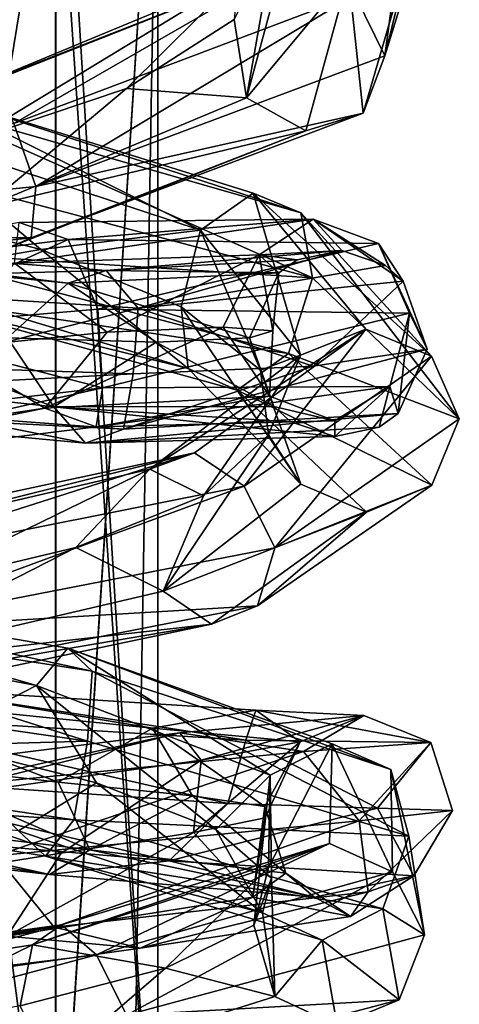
# Model space of a CAD drawing. Header units: millimetres. Extents: x -25 to 71, y -3 to 471.
# Tile 160 of 199: x 4.52 to 13.99, y 354.39 to 375.58. Entities that reach past the tile are written whole.
import ezdxf

# ---------------------------------------------------------------- set-up
doc = ezdxf.new("R2010")
doc.units = ezdxf.units.MM
doc.header["$LTSCALE"] = 65.185185
for name, color, linetype in [('1623', 7, 'CONTINUOUS'), ('1624', 7, 'CONTINUOUS'), ('1637', 7, 'CONTINUOUS'), ('1638', 7, 'CONTINUOUS'), ('1639', 7, 'CONTINUOUS'), ('1640', 7, 'CONTINUOUS'), ('905', 7, 'CONTINUOUS')]:
    doc.layers.add(name, color=color, linetype=linetype)

msp = doc.modelspace()

# ---------------------------------------------------------------- linework, layer by layer
at = {"layer": '1623', "linetype": 'CONTINUOUS'}
for points in [[(13.081, 379.999, 1.965), (11.738, 376.122, 10.714), (12.384, 374.801, 10.367), (13.081, 379.999, 1.965)], [(13.585, 378.681, 1.153), (13.081, 379.999, 1.965), (12.384, 374.801, 10.367), (13.585, 378.681, 1.153)], [(9.226, 376.487, 9.482), (3.388, 374.063, 13.805), (10.449, 376.83, 10.327), (9.226, 376.487, 9.482)], [(10.449, 376.83, 10.327), (3.388, 374.063, 13.805), (3.823, 374.215, 15.248), (10.449, 376.83, 10.327)], [(10.449, 376.83, 10.327), (3.823, 374.215, 15.248), (4.401, 373.346, 16.338), (10.449, 376.83, 10.327)], [(11.738, 376.122, 10.714), (10.449, 376.83, 10.327), (4.401, 373.346, 16.338), (11.738, 376.122, 10.714)], [(9.226, 376.487, 9.482), (3.425, 372.96, 12.832), (3.388, 374.063, 13.805), (9.226, 376.487, 9.482)], [(6.826, 374.102, 10.981), (3.425, 372.96, 12.832), (9.226, 376.487, 9.482), (6.826, 374.102, 10.981)], [(9.141, 375.583, 8.019), (6.826, 374.102, 10.981), (9.226, 376.487, 9.482), (9.141, 375.583, 8.019)], [(11.738, 376.122, 10.714), (4.401, 373.346, 16.338), (4.869, 371.991, 16.434), (11.738, 376.122, 10.714)], [(12.384, 374.801, 10.367), (11.738, 376.122, 10.714), (4.869, 371.991, 16.434), (12.384, 374.801, 10.367)], [(1.967, 373.175, -7.515), (8.414, 371.051, -3.909), (2.248, 374.125, -8.723), (1.967, 373.175, -7.515)], [(2.248, 374.125, -8.723), (8.414, 371.051, -3.909), (9.549, 371.851, -4.602), (2.248, 374.125, -8.723)], [(2.248, 374.125, -8.723), (9.549, 371.851, -4.602), (10.579, 371.422, -5.677), (2.248, 374.125, -8.723)], [(2.374, 373.781, -10.24), (2.248, 374.125, -8.723), (10.579, 371.422, -5.677), (2.374, 373.781, -10.24)], [(2.148, 372.328, -11.199), (2.374, 373.781, -10.24), (10.825, 370.023, -6.602), (2.148, 372.328, -11.199)], [(2.374, 373.781, -10.24), (10.579, 371.422, -5.677), (10.825, 370.023, -6.602), (2.374, 373.781, -10.24)], [(4.869, 371.991, 16.434), (4.401, 373.346, 16.338), (-5.128, 370.982, 16.067), (4.869, 371.991, 16.434)], [(1.225, 371.594, -7.359), (4.98, 370.634, -6.272), (1.967, 373.175, -7.515), (1.225, 371.594, -7.359)], [(1.967, 373.175, -7.515), (4.98, 370.634, -6.272), (8.414, 371.051, -3.909), (1.967, 373.175, -7.515)], [(8.414, 371.051, -3.909), (10.568, 368.363, 2.948), (9.549, 371.851, -4.602), (8.414, 371.051, -3.909)], [(9.549, 371.851, -4.602), (10.568, 368.363, 2.948), (11.978, 368.921, 3.192), (9.549, 371.851, -4.602)], [(9.549, 371.851, -4.602), (11.978, 368.921, 3.192), (13.387, 368.341, 3.046), (9.549, 371.851, -4.602)], [(10.579, 371.422, -5.677), (9.549, 371.851, -4.602), (13.387, 368.341, 3.046), (10.579, 371.422, -5.677)], [(10.579, 371.422, -5.677), (13.387, 368.341, 3.046), (13.988, 366.992, 2.469), (10.579, 371.422, -5.677)], [(10.825, 370.023, -6.602), (10.579, 371.422, -5.677), (13.988, 366.992, 2.469), (10.825, 370.023, -6.602)], [(4.98, 370.634, -6.272), (8.001, 369.402, -3.797), (8.414, 371.051, -3.909), (4.98, 370.634, -6.272)], [(8.001, 369.402, -3.797), (9.707, 368.041, -0.412), (8.414, 371.051, -3.909), (8.001, 369.402, -3.797)], [(8.414, 371.051, -3.909), (9.707, 368.041, -0.412), (10.568, 368.363, 2.948), (8.414, 371.051, -3.909)], [(10.568, 368.363, 2.948), (7.325, 365.908, 9.443), (11.978, 368.921, 3.192), (10.568, 368.363, 2.948)], [(11.978, 368.921, 3.192), (7.325, 365.908, 9.443), (8.289, 366.258, 10.566), (11.978, 368.921, 3.192)], [(11.978, 368.921, 3.192), (8.289, 366.258, 10.566), (9.357, 365.543, 11.365), (11.978, 368.921, 3.192)], [(13.387, 368.341, 3.046), (11.978, 368.921, 3.192), (9.357, 365.543, 11.365), (13.387, 368.341, 3.046)], [(10.568, 368.363, 2.948), (8.479, 365.338, 6.942), (7.325, 365.908, 9.443), (10.568, 368.363, 2.948)], [(9.879, 366.644, 3.382), (8.479, 365.338, 6.942), (10.568, 368.363, 2.948), (9.879, 366.644, 3.382)], [(13.387, 368.341, 3.046), (9.357, 365.543, 11.365), (10.017, 364.218, 11.291), (13.387, 368.341, 3.046)], [(9.707, 368.041, -0.412), (9.879, 366.644, 3.382), (10.568, 368.363, 2.948), (9.707, 368.041, -0.412)], [(13.988, 366.992, 2.469), (13.387, 368.341, 3.046), (10.017, 364.218, 11.291), (13.988, 366.992, 2.469)], [(7.325, 365.908, 9.443), (0.341, 364.283, 12.126), (8.289, 366.258, 10.566), (7.325, 365.908, 9.443)], [(8.289, 366.258, 10.566), (0.341, 364.283, 12.126), (0.367, 364.561, 13.615), (8.289, 366.258, 10.566)], [(8.289, 366.258, 10.566), (0.367, 364.561, 13.615), (0.549, 363.789, 14.896), (8.289, 366.258, 10.566)], [(9.357, 365.543, 11.365), (8.289, 366.258, 10.566), (0.549, 363.789, 14.896), (9.357, 365.543, 11.365)], [(7.325, 365.908, 9.443), (2.065, 363.349, 11.147), (0.341, 364.283, 12.126), (7.325, 365.908, 9.443)], [(5.73, 364.22, 9.683), (2.065, 363.349, 11.147), (7.325, 365.908, 9.443), (5.73, 364.22, 9.683)], [(8.479, 365.338, 6.942), (5.73, 364.22, 9.683), (7.325, 365.908, 9.443), (8.479, 365.338, 6.942)], [(9.357, 365.543, 11.365), (0.549, 363.789, 14.896), (0.938, 362.45, 15.238), (9.357, 365.543, 11.365)], [(10.017, 364.218, 11.291), (9.357, 365.543, 11.365), (0.938, 362.45, 15.238), (10.017, 364.218, 11.291)], [(-3.445, 363.031, -11.907), (-2.965, 363.517, -10.505), (6.086, 361.56, -11.063), (-3.445, 363.031, -11.907)], [(-2.632, 362.679, -9.228), (4.889, 361.256, -8.529), (-2.965, 363.517, -10.505), (-2.632, 362.679, -9.228)], [(-2.965, 363.517, -10.505), (4.889, 361.256, -8.529), (5.561, 362.058, -9.686), (-2.965, 363.517, -10.505)], [(-2.965, 363.517, -10.505), (5.561, 362.058, -9.686), (6.086, 361.56, -11.063), (-2.965, 363.517, -10.505)], [(-3.978, 361.489, -12.56), (-3.445, 363.031, -11.907), (5.986, 360.052, -11.938), (-3.978, 361.489, -12.56)], [(-3.445, 363.031, -11.907), (6.086, 361.56, -11.063), (5.986, 360.052, -11.938), (-3.445, 363.031, -11.907)], [(-2.632, 362.679, -9.228), (2.575, 360.072, -8.933), (4.889, 361.256, -8.529), (-2.632, 362.679, -9.228)], [(4.889, 361.256, -8.529), (9.919, 359.327, -3.056), (5.561, 362.058, -9.686), (4.889, 361.256, -8.529)], [(5.561, 362.058, -9.686), (9.919, 359.327, -3.056), (11.253, 359.998, -3.464), (5.561, 362.058, -9.686)], [(5.561, 362.058, -9.686), (11.253, 359.998, -3.464), (12.516, 359.445, -4.153), (5.561, 362.058, -9.686)], [(6.086, 361.56, -11.063), (5.561, 362.058, -9.686), (12.516, 359.445, -4.153), (6.086, 361.56, -11.063)], [(5.986, 360.052, -11.938), (6.086, 361.56, -11.063), (12.905, 358.011, -4.899), (5.986, 360.052, -11.938)], [(6.086, 361.56, -11.063), (12.516, 359.445, -4.153), (12.905, 358.011, -4.899), (6.086, 361.56, -11.063)], [(2.575, 360.072, -8.933), (6.181, 359.155, -7.223), (4.889, 361.256, -8.529), (2.575, 360.072, -8.933)], [(6.181, 359.155, -7.223), (8.749, 358.153, -4.297), (4.889, 361.256, -8.529), (6.181, 359.155, -7.223)], [(4.889, 361.256, -8.529), (8.749, 358.153, -4.297), (9.919, 359.327, -3.056), (4.889, 361.256, -8.529)], [(9.919, 359.327, -3.056), (9.881, 357.333, 4.351), (11.253, 359.998, -3.464), (9.919, 359.327, -3.056)], [(11.253, 359.998, -3.464), (9.881, 357.333, 4.351), (11.195, 357.854, 4.939), (11.253, 359.998, -3.464)], [(11.253, 359.998, -3.464), (11.195, 357.854, 4.939), (12.551, 357.241, 5.258), (11.253, 359.998, -3.464)], [(12.516, 359.445, -4.153), (11.253, 359.998, -3.464), (12.551, 357.241, 5.258), (12.516, 359.445, -4.153)], [(12.516, 359.445, -4.153), (12.551, 357.241, 5.258), (13.24, 355.89, 4.942), (12.516, 359.445, -4.153)], [(12.905, 358.011, -4.899), (12.516, 359.445, -4.153), (13.24, 355.89, 4.942), (12.905, 358.011, -4.899)], [(8.749, 358.153, -4.297), (9.948, 357.11, -0.576), (9.919, 359.327, -3.056), (8.749, 358.153, -4.297)], [(9.948, 357.11, -0.576), (9.566, 356.097, 3.321), (9.919, 359.327, -3.056), (9.948, 357.11, -0.576)], [(9.919, 359.327, -3.056), (9.566, 356.097, 3.321), (9.881, 357.333, 4.351), (9.919, 359.327, -3.056)], [(9.881, 357.333, 4.351), (4.798, 355.675, 9.836), (11.195, 357.854, 4.939), (9.881, 357.333, 4.351)], [(11.195, 357.854, 4.939), (4.798, 355.675, 9.836), (5.421, 356.103, 11.153), (11.195, 357.854, 4.939)], [(11.195, 357.854, 4.939), (5.421, 356.103, 11.153), (6.177, 355.458, 12.287), (11.195, 357.854, 4.939)], [(12.551, 357.241, 5.258), (11.195, 357.854, 4.939), (6.177, 355.458, 12.287), (12.551, 357.241, 5.258)], [(9.881, 357.333, 4.351), (7.664, 355.17, 6.76), (4.798, 355.675, 9.836), (9.881, 357.333, 4.351)], [(12.551, 357.241, 5.258), (6.177, 355.458, 12.287), (6.825, 354.16, 12.497), (12.551, 357.241, 5.258)], [(13.24, 355.89, 4.942), (12.551, 357.241, 5.258), (6.825, 354.16, 12.497), (13.24, 355.89, 4.942)], [(9.566, 356.097, 3.321), (7.664, 355.17, 6.76), (9.881, 357.333, 4.351), (9.566, 356.097, 3.321)], [(5.421, 356.103, 11.153), (-3.12, 354.939, 11.925), (-3.349, 354.296, 13.266), (5.421, 356.103, 11.153)], [(6.177, 355.458, 12.287), (5.421, 356.103, 11.153), (-3.349, 354.296, 13.266), (6.177, 355.458, 12.287)], [(5.421, 356.103, 11.153), (-2.734, 354.509, 10.523), (-3.12, 354.939, 11.925), (5.421, 356.103, 11.153)], [(4.798, 355.675, 9.836), (-2.734, 354.509, 10.523), (5.421, 356.103, 11.153), (4.798, 355.675, 9.836)], [(4.798, 355.675, 9.836), (0.718, 353.679, 10.205), (-2.734, 354.509, 10.523), (4.798, 355.675, 9.836)], [(4.536, 354.358, 9.192), (0.718, 353.679, 10.205), (4.798, 355.675, 9.836), (4.536, 354.358, 9.192)], [(7.664, 355.17, 6.76), (4.536, 354.358, 9.192), (4.798, 355.675, 9.836), (7.664, 355.17, 6.76)], [(6.177, 355.458, 12.287), (-3.349, 354.296, 13.266), (-3.068, 352.993, 13.843), (6.177, 355.458, 12.287)], [(6.825, 354.16, 12.497), (6.177, 355.458, 12.287), (-3.068, 352.993, 13.843), (6.825, 354.16, 12.497)]]:
    msp.add_3dface(points, dxfattribs=at)
at = {"layer": '1624', "linetype": 'CONTINUOUS'}
for points in [[(13.585, 378.681, 1.153), (12.384, 374.801, 10.367), (12.978, 377.219, 0.758), (13.585, 378.681, 1.153)], [(9.141, 375.583, 8.019), (10.001, 377.278, 4.453), (9.405, 373.898, 8.391), (9.141, 375.583, 8.019)], [(10.001, 377.278, 4.453), (10.251, 377.029, 1.453), (9.405, 373.898, 8.391), (10.001, 377.278, 4.453)], [(12.978, 377.219, 0.758), (11.916, 373.566, 9.631), (11.6, 376.539, 0.89), (12.978, 377.219, 0.758)], [(12.384, 374.801, 10.367), (11.916, 373.566, 9.631), (12.978, 377.219, 0.758), (12.384, 374.801, 10.367)], [(10.251, 377.029, 1.453), (11.6, 376.539, 0.89), (9.405, 373.898, 8.391), (10.251, 377.029, 1.453)], [(11.6, 376.539, 0.89), (10.684, 373.189, 8.82), (9.405, 373.898, 8.391), (11.6, 376.539, 0.89)], [(11.6, 376.539, 0.89), (11.916, 373.566, 9.631), (10.684, 373.189, 8.82), (11.6, 376.539, 0.89)], [(6.826, 374.102, 10.981), (9.141, 375.583, 8.019), (9.405, 373.898, 8.391), (6.826, 374.102, 10.981)], [(12.384, 374.801, 10.367), (4.869, 371.991, 16.434), (11.916, 373.566, 9.631), (12.384, 374.801, 10.367)], [(3.425, 372.96, 12.832), (6.826, 374.102, 10.981), (3.759, 371.536, 12.978), (3.425, 372.96, 12.832)], [(6.826, 374.102, 10.981), (9.405, 373.898, 8.391), (3.759, 371.536, 12.978), (6.826, 374.102, 10.981)], [(9.405, 373.898, 8.391), (10.684, 373.189, 8.82), (3.759, 371.536, 12.978), (9.405, 373.898, 8.391)], [(4.869, 371.991, 16.434), (4.772, 370.885, 15.528), (11.916, 373.566, 9.631), (4.869, 371.991, 16.434)], [(11.916, 373.566, 9.631), (4.772, 370.885, 15.528), (10.684, 373.189, 8.82), (11.916, 373.566, 9.631)], [(10.684, 373.189, 8.82), (4.312, 370.688, 14.103), (3.759, 371.536, 12.978), (10.684, 373.189, 8.82)], [(10.684, 373.189, 8.82), (4.772, 370.885, 15.528), (4.312, 370.688, 14.103), (10.684, 373.189, 8.82)], [(2.148, 372.328, -11.199), (10.825, 370.023, -6.602), (1.967, 370.592, -10.967), (2.148, 372.328, -11.199)], [(4.869, 371.991, 16.434), (-5.128, 370.982, 16.067), (4.772, 370.885, 15.528), (4.869, 371.991, 16.434)], [(4.98, 370.634, -6.272), (1.225, 371.594, -7.359), (1.561, 370.059, -8.227), (4.98, 370.634, -6.272)], [(-5.128, 370.982, 16.067), (-4.807, 369.843, 15.256), (4.772, 370.885, 15.528), (-5.128, 370.982, 16.067)], [(4.772, 370.885, 15.528), (-4.807, 369.843, 15.256), (4.312, 370.688, 14.103), (4.772, 370.885, 15.528)], [(4.98, 370.634, -6.272), (1.561, 370.059, -8.227), (8.148, 368.078, -4.82), (4.98, 370.634, -6.272)], [(1.967, 370.592, -10.967), (10.313, 368.401, -6.597), (1.727, 369.666, -9.729), (1.967, 370.592, -10.967)], [(10.825, 370.023, -6.602), (10.313, 368.401, -6.597), (1.967, 370.592, -10.967), (10.825, 370.023, -6.602)], [(8.001, 369.402, -3.797), (4.98, 370.634, -6.272), (8.148, 368.078, -4.82), (8.001, 369.402, -3.797)], [(1.561, 370.059, -8.227), (1.727, 369.666, -9.729), (8.148, 368.078, -4.82), (1.561, 370.059, -8.227)], [(10.825, 370.023, -6.602), (13.988, 366.992, 2.469), (10.313, 368.401, -6.597), (10.825, 370.023, -6.602)], [(1.727, 369.666, -9.729), (10.313, 368.401, -6.597), (9.207, 367.605, -5.851), (1.727, 369.666, -9.729)], [(1.727, 369.666, -9.729), (9.207, 367.605, -5.851), (8.148, 368.078, -4.82), (1.727, 369.666, -9.729)], [(9.707, 368.041, -0.412), (8.001, 369.402, -3.797), (10.58, 365.587, 2.008), (9.707, 368.041, -0.412)], [(8.001, 369.402, -3.797), (8.148, 368.078, -4.82), (10.58, 365.587, 2.008), (8.001, 369.402, -3.797)], [(10.313, 368.401, -6.597), (13.399, 365.567, 2.105), (9.207, 367.605, -5.851), (10.313, 368.401, -6.597)], [(13.988, 366.992, 2.469), (13.399, 365.567, 2.105), (10.313, 368.401, -6.597), (13.988, 366.992, 2.469)], [(8.148, 368.078, -4.82), (9.207, 367.605, -5.851), (10.58, 365.587, 2.008), (8.148, 368.078, -4.82)], [(9.879, 366.644, 3.382), (9.707, 368.041, -0.412), (10.58, 365.587, 2.008), (9.879, 366.644, 3.382)], [(9.207, 367.605, -5.851), (13.399, 365.567, 2.105), (11.99, 364.986, 1.923), (9.207, 367.605, -5.851)], [(9.207, 367.605, -5.851), (11.99, 364.986, 1.923), (10.58, 365.587, 2.008), (9.207, 367.605, -5.851)], [(13.988, 366.992, 2.469), (10.017, 364.218, 11.291), (13.399, 365.567, 2.105), (13.988, 366.992, 2.469)], [(8.479, 365.338, 6.942), (9.879, 366.644, 3.382), (7.612, 363.283, 8.676), (8.479, 365.338, 6.942)], [(9.879, 366.644, 3.382), (10.58, 365.587, 2.008), (7.612, 363.283, 8.676), (9.879, 366.644, 3.382)], [(10.58, 365.587, 2.008), (11.99, 364.986, 1.923), (7.612, 363.283, 8.676), (10.58, 365.587, 2.008)], [(10.017, 364.218, 11.291), (9.646, 362.967, 10.606), (13.399, 365.567, 2.105), (10.017, 364.218, 11.291)], [(13.399, 365.567, 2.105), (9.646, 362.967, 10.606), (11.99, 364.986, 1.923), (13.399, 365.567, 2.105)], [(5.73, 364.22, 9.683), (8.479, 365.338, 6.942), (7.612, 363.283, 8.676), (5.73, 364.22, 9.683)], [(11.99, 364.986, 1.923), (8.65, 362.574, 9.53), (7.612, 363.283, 8.676), (11.99, 364.986, 1.923)], [(11.99, 364.986, 1.923), (9.646, 362.967, 10.606), (8.65, 362.574, 9.53), (11.99, 364.986, 1.923)], [(2.065, 363.349, 11.147), (5.73, 364.22, 9.683), (0.759, 361.687, 11.667), (2.065, 363.349, 11.147)], [(5.73, 364.22, 9.683), (7.612, 363.283, 8.676), (0.759, 361.687, 11.667), (5.73, 364.22, 9.683)], [(10.017, 364.218, 11.291), (0.938, 362.45, 15.238), (9.646, 362.967, 10.606), (10.017, 364.218, 11.291)], [(7.612, 363.283, 8.676), (8.65, 362.574, 9.53), (0.759, 361.687, 11.667), (7.612, 363.283, 8.676)], [(0.938, 362.45, 15.238), (0.968, 361.265, 14.448), (9.646, 362.967, 10.606), (0.938, 362.45, 15.238)], [(9.646, 362.967, 10.606), (0.968, 361.265, 14.448), (8.65, 362.574, 9.53), (9.646, 362.967, 10.606)], [(8.65, 362.574, 9.53), (0.892, 360.94, 12.976), (0.759, 361.687, 11.667), (8.65, 362.574, 9.53)], [(8.65, 362.574, 9.53), (0.968, 361.265, 14.448), (0.892, 360.94, 12.976), (8.65, 362.574, 9.53)], [(-3.978, 361.489, -12.56), (5.986, 360.052, -11.938), (-3.857, 359.779, -12.166), (-3.978, 361.489, -12.56)], [(5.986, 360.052, -11.938), (5.693, 358.362, -11.59), (-3.857, 359.779, -12.166), (5.986, 360.052, -11.938)], [(6.181, 359.155, -7.223), (2.575, 360.072, -8.933), (4.498, 358.127, -9.048), (6.181, 359.155, -7.223)], [(5.986, 360.052, -11.938), (12.905, 358.011, -4.899), (5.693, 358.362, -11.59), (5.986, 360.052, -11.938)], [(-3.857, 359.779, -12.166), (5.693, 358.362, -11.59), (-3.467, 358.97, -10.885), (-3.857, 359.779, -12.166)], [(6.181, 359.155, -7.223), (4.498, 358.127, -9.048), (9.748, 356.361, -3.743), (6.181, 359.155, -7.223)], [(8.749, 358.153, -4.297), (6.181, 359.155, -7.223), (9.748, 356.361, -3.743), (8.749, 358.153, -4.297)], [(-3.467, 358.97, -10.885), (5.693, 358.362, -11.59), (5.08, 357.578, -10.386), (-3.467, 358.97, -10.885)], [(-3.467, 358.97, -10.885), (5.08, 357.578, -10.386), (4.498, 358.127, -9.048), (-3.467, 358.97, -10.885)], [(5.693, 358.362, -11.59), (12.343, 356.447, -4.844), (5.08, 357.578, -10.386), (5.693, 358.362, -11.59)], [(12.905, 358.011, -4.899), (12.343, 356.447, -4.844), (5.693, 358.362, -11.59), (12.905, 358.011, -4.899)], [(4.498, 358.127, -9.048), (5.08, 357.578, -10.386), (9.748, 356.361, -3.743), (4.498, 358.127, -9.048)], [(9.948, 357.11, -0.576), (8.749, 358.153, -4.297), (9.748, 356.361, -3.743), (9.948, 357.11, -0.576)], [(12.905, 358.011, -4.899), (13.24, 355.89, 4.942), (12.343, 356.447, -4.844), (12.905, 358.011, -4.899)], [(5.08, 357.578, -10.386), (12.343, 356.447, -4.844), (11.039, 355.771, -4.357), (5.08, 357.578, -10.386)], [(5.08, 357.578, -10.386), (11.039, 355.771, -4.357), (9.748, 356.361, -3.743), (5.08, 357.578, -10.386)], [(9.566, 356.097, 3.321), (9.948, 357.11, -0.576), (10.02, 354.56, 3.699), (9.566, 356.097, 3.321)], [(9.948, 357.11, -0.576), (9.748, 356.361, -3.743), (10.02, 354.56, 3.699), (9.948, 357.11, -0.576)], [(12.343, 356.447, -4.844), (12.69, 354.491, 4.606), (11.039, 355.771, -4.357), (12.343, 356.447, -4.844)], [(13.24, 355.89, 4.942), (12.69, 354.491, 4.606), (12.343, 356.447, -4.844), (13.24, 355.89, 4.942)], [(9.748, 356.361, -3.743), (11.039, 355.771, -4.357), (10.02, 354.56, 3.699), (9.748, 356.361, -3.743)], [(7.664, 355.17, 6.76), (9.566, 356.097, 3.321), (10.02, 354.56, 3.699), (7.664, 355.17, 6.76)], [(13.24, 355.89, 4.942), (6.825, 354.16, 12.497), (12.69, 354.491, 4.606), (13.24, 355.89, 4.942)], [(11.039, 355.771, -4.357), (11.358, 353.939, 4.101), (10.02, 354.56, 3.699), (11.039, 355.771, -4.357)], [(11.039, 355.771, -4.357), (12.69, 354.491, 4.606), (11.358, 353.939, 4.101), (11.039, 355.771, -4.357)], [(4.536, 354.358, 9.192), (7.664, 355.17, 6.76), (5.179, 353.032, 9.422), (4.536, 354.358, 9.192)], [(7.664, 355.17, 6.76), (10.02, 354.56, 3.699), (5.179, 353.032, 9.422), (7.664, 355.17, 6.76)], [(10.02, 354.56, 3.699), (11.358, 353.939, 4.101), (5.179, 353.032, 9.422), (10.02, 354.56, 3.699)], [(6.825, 354.16, 12.497), (6.56, 352.878, 11.877), (12.69, 354.491, 4.606), (6.825, 354.16, 12.497)], [(12.69, 354.491, 4.606), (6.56, 352.878, 11.877), (11.358, 353.939, 4.101), (12.69, 354.491, 4.606)]]:
    msp.add_3dface(points, dxfattribs=at)
at = {"layer": '1637', "linetype": 'CONTINUOUS'}
for points in [[(5.258, 367.251, 208.721), (0.375, 369.127, 207.503), (-2.004, 368.053, 207.319), (5.258, 367.251, 208.721)], [(4.26, 368.738, 208.559), (0.375, 369.127, 207.503), (5.258, 367.251, 208.721), (4.26, 368.738, 208.559)], [(7.463, 368.641, 211.027), (4.26, 368.738, 208.559), (5.258, 367.251, 208.721), (7.463, 368.641, 211.027)], [(9.475, 368.732, 214.536), (7.463, 368.641, 211.027), (9.994, 367.26, 214.47), (9.475, 368.732, 214.536)], [(9.994, 367.26, 214.47), (7.463, 368.641, 211.027), (5.258, 367.251, 208.721), (9.994, 367.26, 214.47)], [(12.669, 367.105, 213.657), (6.76, 366.771, 206.382), (13.296, 368.49, 213.378), (12.669, 367.105, 213.657)], [(13.296, 368.49, 213.378), (6.76, 366.771, 206.382), (10.845, 368.124, 208.892), (13.296, 368.49, 213.378)], [(6.967, 367.962, 205.562), (-2.419, 367.462, 204.592), (2.169, 368.118, 203.798), (6.967, 367.962, 205.562)], [(5.944, 366.47, 207.62), (-2.004, 368.053, 207.319), (-2.287, 367.235, 206.078), (5.944, 366.47, 207.62)], [(5.258, 367.251, 208.721), (-2.004, 368.053, 207.319), (5.944, 366.47, 207.62), (5.258, 367.251, 208.721)], [(10.845, 368.124, 208.892), (6.76, 366.771, 206.382), (6.967, 367.962, 205.562), (10.845, 368.124, 208.892)], [(6.76, 366.771, 206.382), (-2.419, 367.462, 204.592), (6.967, 367.962, 205.562), (6.76, 366.771, 206.382)], [(6.76, 366.771, 206.382), (-2.287, 367.235, 206.078), (-2.419, 367.462, 204.592), (6.76, 366.771, 206.382)], [(5.944, 366.47, 207.62), (-2.287, 367.235, 206.078), (6.76, 366.771, 206.382), (5.944, 366.47, 207.62)], [(9.994, 367.26, 214.47), (5.258, 367.251, 208.721), (10.359, 366.93, 214.376), (9.994, 367.26, 214.47)], [(10.359, 366.93, 214.376), (5.258, 367.251, 208.721), (11.307, 366.61, 214.101), (10.359, 366.93, 214.376)], [(11.307, 366.61, 214.101), (5.258, 367.251, 208.721), (5.944, 366.47, 207.62), (11.307, 366.61, 214.101)], [(12.266, 366.812, 213.796), (5.944, 366.47, 207.62), (12.669, 367.105, 213.657), (12.266, 366.812, 213.796)], [(12.669, 367.105, 213.657), (5.944, 366.47, 207.62), (6.76, 366.771, 206.382), (12.669, 367.105, 213.657)], [(11.307, 366.61, 214.101), (5.944, 366.47, 207.62), (12.266, 366.812, 213.796), (11.307, 366.61, 214.101)]]:
    msp.add_3dface(points, dxfattribs=at)
at = {"layer": '1638', "linetype": 'CONTINUOUS'}
for points in [[(6.386, 370.184, 207.091), (-2.051, 369.957, 203.961), (-1.768, 370.807, 205.176), (6.386, 370.184, 207.091)], [(6.386, 370.184, 207.091), (-1.768, 370.807, 205.176), (5.571, 369.914, 208.339), (6.386, 370.184, 207.091)], [(5.571, 369.914, 208.339), (-1.768, 370.807, 205.176), (-1.636, 370.62, 206.671), (5.571, 369.914, 208.339)], [(4.26, 368.738, 208.559), (5.571, 369.914, 208.339), (-1.636, 370.62, 206.671), (4.26, 368.738, 208.559)], [(11.458, 370.613, 213.777), (7.073, 369.372, 206.014), (6.386, 370.184, 207.091), (11.458, 370.613, 213.777)], [(11.458, 370.613, 213.777), (6.386, 370.184, 207.091), (10.495, 370.415, 214.091), (11.458, 370.613, 213.777)], [(12.4, 370.292, 213.515), (7.073, 369.372, 206.014), (11.458, 370.613, 213.777), (12.4, 370.292, 213.515)], [(10.495, 370.415, 214.091), (6.386, 370.184, 207.091), (10.103, 370.13, 214.236), (10.495, 370.415, 214.091)], [(7.073, 369.372, 206.014), (-2.051, 369.957, 203.961), (6.386, 370.184, 207.091), (7.073, 369.372, 206.014)], [(10.103, 370.13, 214.236), (6.386, 370.184, 207.091), (5.571, 369.914, 208.339), (10.103, 370.13, 214.236)], [(12.777, 369.951, 213.428), (7.073, 369.372, 206.014), (12.4, 370.292, 213.515), (12.777, 369.951, 213.428)], [(7.073, 369.372, 206.014), (2.169, 368.118, 203.798), (-2.051, 369.957, 203.961), (7.073, 369.372, 206.014)], [(9.475, 368.732, 214.536), (10.103, 370.13, 214.236), (5.571, 369.914, 208.339), (9.475, 368.732, 214.536)], [(4.26, 368.738, 208.559), (7.463, 368.641, 211.027), (5.571, 369.914, 208.339), (4.26, 368.738, 208.559)], [(7.463, 368.641, 211.027), (9.475, 368.732, 214.536), (5.571, 369.914, 208.339), (7.463, 368.641, 211.027)], [(12.777, 369.951, 213.428), (10.845, 368.124, 208.892), (7.073, 369.372, 206.014), (12.777, 369.951, 213.428)], [(13.296, 368.49, 213.378), (10.845, 368.124, 208.892), (12.777, 369.951, 213.428), (13.296, 368.49, 213.378)], [(6.967, 367.962, 205.562), (2.169, 368.118, 203.798), (7.073, 369.372, 206.014), (6.967, 367.962, 205.562)], [(10.845, 368.124, 208.892), (6.967, 367.962, 205.562), (7.073, 369.372, 206.014), (10.845, 368.124, 208.892)]]:
    msp.add_3dface(points, dxfattribs=at)
at = {"layer": '1639', "linetype": 'CONTINUOUS'}
for points in [[(6.206, 369.352, 230.473), (1.353, 368.938, 231.956), (6.305, 367.657, 230.06), (6.206, 369.352, 230.473)], [(12.919, 369.268, 223.205), (6.206, 369.352, 230.473), (6.305, 367.657, 230.06), (12.919, 369.268, 223.205)], [(12.489, 367.685, 223.006), (12.919, 369.268, 223.205), (6.305, 367.657, 230.06), (12.489, 367.685, 223.006)], [(12.669, 367.105, 213.657), (12.919, 369.268, 223.205), (12.489, 367.685, 223.006), (12.669, 367.105, 213.657)], [(12.669, 367.105, 213.657), (13.296, 368.49, 213.378), (12.919, 369.268, 223.205), (12.669, 367.105, 213.657)], [(6.305, 367.657, 230.06), (1.353, 368.938, 231.956), (-2.909, 366.573, 231.518), (6.305, 367.657, 230.06)], [(9.9, 367.481, 221.906), (5.065, 367.224, 227.565), (8.902, 368.961, 222.409), (9.9, 367.481, 221.906)], [(8.902, 368.961, 222.409), (5.065, 367.224, 227.565), (6.404, 368.86, 225.617), (8.902, 368.961, 222.409)], [(9.973, 368.882, 218.542), (9.9, 367.481, 221.906), (8.902, 368.961, 222.409), (9.973, 368.882, 218.542)], [(6.404, 368.86, 225.617), (5.065, 367.224, 227.565), (2.917, 368.502, 227.594), (6.404, 368.86, 225.617)], [(9.475, 368.732, 214.536), (9.9, 367.481, 221.906), (9.973, 368.882, 218.542), (9.475, 368.732, 214.536)], [(9.475, 368.732, 214.536), (9.994, 367.26, 214.47), (9.9, 367.481, 221.906), (9.475, 368.732, 214.536)], [(5.065, 367.224, 227.565), (-2.204, 366.134, 228.822), (2.917, 368.502, 227.594), (5.065, 367.224, 227.565)], [(6.305, 367.657, 230.06), (-2.909, 366.573, 231.518), (-1.772, 365.829, 230.404), (6.305, 367.657, 230.06)], [(6.172, 366.818, 228.644), (6.305, 367.657, 230.06), (-1.772, 365.829, 230.404), (6.172, 366.818, 228.644)], [(12.489, 367.685, 223.006), (6.305, 367.657, 230.06), (6.172, 366.818, 228.644), (12.489, 367.685, 223.006)], [(11.309, 366.95, 222.27), (12.489, 367.685, 223.006), (6.172, 366.818, 228.644), (11.309, 366.95, 222.27)], [(11.307, 366.61, 214.101), (12.266, 366.812, 213.796), (12.489, 367.685, 223.006), (11.307, 366.61, 214.101)], [(11.307, 366.61, 214.101), (12.489, 367.685, 223.006), (11.309, 366.95, 222.27), (11.307, 366.61, 214.101)], [(12.266, 366.812, 213.796), (12.669, 367.105, 213.657), (12.489, 367.685, 223.006), (12.266, 366.812, 213.796)], [(9.9, 367.481, 221.906), (6.172, 366.818, 228.644), (5.065, 367.224, 227.565), (9.9, 367.481, 221.906)], [(11.309, 366.95, 222.27), (6.172, 366.818, 228.644), (9.9, 367.481, 221.906), (11.309, 366.95, 222.27)], [(9.994, 367.26, 214.47), (11.309, 366.95, 222.27), (9.9, 367.481, 221.906), (9.994, 367.26, 214.47)], [(5.065, 367.224, 227.565), (-1.772, 365.829, 230.404), (-2.204, 366.134, 228.822), (5.065, 367.224, 227.565)], [(6.172, 366.818, 228.644), (-1.772, 365.829, 230.404), (5.065, 367.224, 227.565), (6.172, 366.818, 228.644)], [(9.994, 367.26, 214.47), (10.359, 366.93, 214.376), (11.309, 366.95, 222.27), (9.994, 367.26, 214.47)], [(10.359, 366.93, 214.376), (11.307, 366.61, 214.101), (11.309, 366.95, 222.27), (10.359, 366.93, 214.376)], [(-1.076, 358.577, 208.767), (6.034, 357.716, 210.71), (1.66, 359.6, 209.327), (-1.076, 358.577, 208.767)], [(1.66, 359.6, 209.327), (6.034, 357.716, 210.71), (5.355, 359.173, 210.807), (1.66, 359.6, 209.327)], [(-1.239, 358.248, 205.97), (-0.211, 359.348, 205.189), (7.741, 357.477, 208.478), (-1.239, 358.248, 205.97)], [(-0.211, 359.348, 205.189), (9.006, 358.711, 208.583), (7.741, 357.477, 208.478), (-0.211, 359.348, 205.189)], [(5.355, 359.173, 210.807), (6.034, 357.716, 210.71), (8.242, 358.877, 213.654), (5.355, 359.173, 210.807)], [(6.034, 357.716, 210.71), (10.252, 357.216, 216.805), (8.242, 358.877, 213.654), (6.034, 357.716, 210.71)], [(8.242, 358.877, 213.654), (10.252, 357.216, 216.805), (9.799, 358.648, 217.343), (8.242, 358.877, 213.654)], [(-2.892, 358.12, 207.698), (5.166, 357.188, 208.618), (-1.076, 358.577, 208.767), (-2.892, 358.12, 207.698)], [(-1.076, 358.577, 208.767), (5.166, 357.188, 208.618), (6.034, 357.716, 210.71), (-1.076, 358.577, 208.767)], [(9.006, 358.711, 208.583), (12.227, 358.612, 212.52), (7.741, 357.477, 208.478), (9.006, 358.711, 208.583)], [(7.741, 357.477, 208.478), (12.227, 358.612, 212.52), (13.01, 357.16, 216.212), (7.741, 357.477, 208.478)], [(10.252, 357.216, 216.805), (9.543, 356.697, 224.194), (9.799, 358.648, 217.343), (10.252, 357.216, 216.805)], [(9.799, 358.648, 217.343), (9.543, 356.697, 224.194), (9.807, 358.407, 221.376), (9.799, 358.648, 217.343)], [(13.84, 358.566, 217.239), (11.833, 358.34, 226.927), (12.026, 356.813, 225.529), (13.84, 358.566, 217.239)], [(13.01, 357.16, 216.212), (13.84, 358.566, 217.239), (12.026, 356.813, 225.529), (13.01, 357.16, 216.212)], [(12.227, 358.612, 212.52), (13.84, 358.566, 217.239), (13.01, 357.16, 216.212), (12.227, 358.612, 212.52)], [(11.833, 358.34, 226.927), (4.008, 357.586, 232.952), (5.267, 356.055, 231.999), (11.833, 358.34, 226.927)], [(12.026, 356.813, 225.529), (11.833, 358.34, 226.927), (5.267, 356.055, 231.999), (12.026, 356.813, 225.529)], [(9.807, 358.407, 221.376), (9.543, 356.697, 224.194), (8.268, 358.087, 225.088), (9.807, 358.407, 221.376)], [(-2.892, 358.12, 207.698), (-1.239, 358.248, 205.97), (5.166, 357.188, 208.618), (-2.892, 358.12, 207.698)], [(-1.239, 358.248, 205.97), (7.741, 357.477, 208.478), (5.166, 357.188, 208.618), (-1.239, 358.248, 205.97)], [(9.543, 356.697, 224.194), (4.253, 355.856, 229.374), (8.268, 358.087, 225.088), (9.543, 356.697, 224.194)], [(8.268, 358.087, 225.088), (4.253, 355.856, 229.374), (5.418, 357.642, 227.921), (8.268, 358.087, 225.088)], [(5.166, 357.188, 208.618), (10.874, 356.699, 214.439), (6.034, 357.716, 210.71), (5.166, 357.188, 208.618)], [(6.034, 357.716, 210.71), (10.874, 356.699, 214.439), (10.252, 357.216, 216.805), (6.034, 357.716, 210.71)], [(5.267, 356.055, 231.999), (4.008, 357.586, 232.952), (-4.02, 354.778, 232.55), (5.267, 356.055, 231.999)], [(5.418, 357.642, 227.921), (4.253, 355.856, 229.374), (1.714, 357.051, 229.425), (5.418, 357.642, 227.921)], [(5.166, 357.188, 208.618), (7.741, 357.477, 208.478), (10.874, 356.699, 214.439), (5.166, 357.188, 208.618)], [(7.741, 357.477, 208.478), (13.01, 357.16, 216.212), (10.874, 356.699, 214.439), (7.741, 357.477, 208.478)], [(10.252, 357.216, 216.805), (11.643, 356.282, 222.568), (9.543, 356.697, 224.194), (10.252, 357.216, 216.805)], [(10.874, 356.699, 214.439), (11.643, 356.282, 222.568), (10.252, 357.216, 216.805), (10.874, 356.699, 214.439)], [(10.874, 356.699, 214.439), (13.01, 357.16, 216.212), (11.643, 356.282, 222.568), (10.874, 356.699, 214.439)], [(13.01, 357.16, 216.212), (12.026, 356.813, 225.529), (11.643, 356.282, 222.568), (13.01, 357.16, 216.212)], [(9.543, 356.697, 224.194), (7.119, 355.6, 229.359), (4.253, 355.856, 229.374), (9.543, 356.697, 224.194)], [(12.026, 356.813, 225.529), (5.267, 356.055, 231.999), (7.119, 355.6, 229.359), (12.026, 356.813, 225.529)], [(11.643, 356.282, 222.568), (12.026, 356.813, 225.529), (7.119, 355.6, 229.359), (11.643, 356.282, 222.568)], [(11.643, 356.282, 222.568), (7.119, 355.6, 229.359), (9.543, 356.697, 224.194), (11.643, 356.282, 222.568)], [(5.267, 356.055, 231.999), (-4.02, 354.778, 232.55), (-0.639, 354.503, 231.758), (5.267, 356.055, 231.999)], [(7.119, 355.6, 229.359), (5.267, 356.055, 231.999), (-0.639, 354.503, 231.758), (7.119, 355.6, 229.359)], [(7.119, 355.6, 229.359), (-0.639, 354.503, 231.758), (4.253, 355.856, 229.374), (7.119, 355.6, 229.359)]]:
    msp.add_3dface(points, dxfattribs=at)
at = {"layer": '1640', "linetype": 'CONTINUOUS'}
for points in [[(9.681, 370.524, 221.814), (4.416, 370.345, 227.299), (10.84, 371.285, 222.523), (9.681, 370.524, 221.814)], [(10.84, 371.285, 222.523), (4.416, 370.345, 227.299), (4.512, 371.22, 228.644), (10.84, 371.285, 222.523)], [(10.84, 371.285, 222.523), (4.512, 371.22, 228.644), (5.565, 370.851, 229.825), (10.84, 371.285, 222.523)], [(12.25, 370.767, 222.953), (10.84, 371.285, 222.523), (5.565, 370.851, 229.825), (12.25, 370.767, 222.953)], [(11.458, 370.613, 213.777), (9.681, 370.524, 221.814), (10.84, 371.285, 222.523), (11.458, 370.613, 213.777)], [(12.777, 369.951, 213.428), (12.4, 370.292, 213.515), (10.84, 371.285, 222.523), (12.777, 369.951, 213.428)], [(12.777, 369.951, 213.428), (10.84, 371.285, 222.523), (12.25, 370.767, 222.953), (12.777, 369.951, 213.428)], [(12.4, 370.292, 213.515), (11.458, 370.613, 213.777), (10.84, 371.285, 222.523), (12.4, 370.292, 213.515)], [(5.565, 370.851, 229.825), (4.512, 371.22, 228.644), (-3.918, 369.653, 230.699), (5.565, 370.851, 229.825)], [(1.353, 368.938, 231.956), (5.565, 370.851, 229.825), (-3.918, 369.653, 230.699), (1.353, 368.938, 231.956)], [(1.353, 368.938, 231.956), (6.206, 369.352, 230.473), (5.565, 370.851, 229.825), (1.353, 368.938, 231.956)], [(6.206, 369.352, 230.473), (12.25, 370.767, 222.953), (5.565, 370.851, 229.825), (6.206, 369.352, 230.473)], [(6.206, 369.352, 230.473), (12.919, 369.268, 223.205), (12.25, 370.767, 222.953), (6.206, 369.352, 230.473)], [(11.458, 370.613, 213.777), (10.495, 370.415, 214.091), (9.681, 370.524, 221.814), (11.458, 370.613, 213.777)], [(13.296, 368.49, 213.378), (12.777, 369.951, 213.428), (12.25, 370.767, 222.953), (13.296, 368.49, 213.378)], [(12.919, 369.268, 223.205), (13.296, 368.49, 213.378), (12.25, 370.767, 222.953), (12.919, 369.268, 223.205)], [(9.681, 370.524, 221.814), (6.404, 368.86, 225.617), (4.416, 370.345, 227.299), (9.681, 370.524, 221.814)], [(8.902, 368.961, 222.409), (6.404, 368.86, 225.617), (9.681, 370.524, 221.814), (8.902, 368.961, 222.409)], [(9.973, 368.882, 218.542), (8.902, 368.961, 222.409), (9.681, 370.524, 221.814), (9.973, 368.882, 218.542)], [(10.495, 370.415, 214.091), (10.103, 370.13, 214.236), (9.681, 370.524, 221.814), (10.495, 370.415, 214.091)], [(10.103, 370.13, 214.236), (9.973, 368.882, 218.542), (9.681, 370.524, 221.814), (10.103, 370.13, 214.236)], [(6.404, 368.86, 225.617), (2.917, 368.502, 227.594), (4.416, 370.345, 227.299), (6.404, 368.86, 225.617)], [(10.103, 370.13, 214.236), (9.475, 368.732, 214.536), (9.973, 368.882, 218.542), (10.103, 370.13, 214.236)], [(0.514, 361.023, 208.416), (7.385, 360.338, 211.538), (2.227, 361.19, 207.165), (0.514, 361.023, 208.416)], [(0.706, 360.621, 205.63), (2.227, 361.19, 207.165), (9.395, 360.076, 209.578), (0.706, 360.621, 205.63)], [(2.227, 361.19, 207.165), (7.385, 360.338, 211.538), (9.606, 360.719, 211.895), (2.227, 361.19, 207.165)], [(2.227, 361.19, 207.165), (9.606, 360.719, 211.895), (9.395, 360.076, 209.578), (2.227, 361.19, 207.165)], [(1.66, 359.6, 209.327), (5.355, 359.173, 210.807), (0.514, 361.023, 208.416), (1.66, 359.6, 209.327)], [(0.514, 361.023, 208.416), (5.355, 359.173, 210.807), (7.385, 360.338, 211.538), (0.514, 361.023, 208.416)], [(7.385, 360.338, 211.538), (10.56, 360.043, 218.423), (9.606, 360.719, 211.895), (7.385, 360.338, 211.538)], [(9.395, 360.076, 209.578), (9.606, 360.719, 211.895), (13.378, 360.023, 218.28), (9.395, 360.076, 209.578)], [(9.606, 360.719, 211.895), (10.56, 360.043, 218.423), (11.936, 360.607, 220.367), (9.606, 360.719, 211.895)], [(9.606, 360.719, 211.895), (11.936, 360.607, 220.367), (13.378, 360.023, 218.28), (9.606, 360.719, 211.895)], [(9.006, 358.711, 208.583), (-0.211, 359.348, 205.189), (0.706, 360.621, 205.63), (9.006, 358.711, 208.583)], [(9.006, 358.711, 208.583), (0.706, 360.621, 205.63), (9.395, 360.076, 209.578), (9.006, 358.711, 208.583)], [(11.936, 360.607, 220.367), (8.429, 359.643, 225.709), (7.971, 360.236, 228.217), (11.936, 360.607, 220.367)], [(11.936, 360.607, 220.367), (7.971, 360.236, 228.217), (10.633, 359.832, 227.461), (11.936, 360.607, 220.367)], [(10.56, 360.043, 218.423), (8.429, 359.643, 225.709), (11.936, 360.607, 220.367), (10.56, 360.043, 218.423)], [(13.378, 360.023, 218.28), (11.936, 360.607, 220.367), (10.633, 359.832, 227.461), (13.378, 360.023, 218.28)], [(7.971, 360.236, 228.217), (2.069, 358.767, 229.798), (-0.193, 359.213, 231.373), (7.971, 360.236, 228.217)], [(7.971, 360.236, 228.217), (-0.193, 359.213, 231.373), (2.548, 359.036, 232.566), (7.971, 360.236, 228.217)], [(8.429, 359.643, 225.709), (2.069, 358.767, 229.798), (7.971, 360.236, 228.217), (8.429, 359.643, 225.709)], [(10.633, 359.832, 227.461), (7.971, 360.236, 228.217), (2.548, 359.036, 232.566), (10.633, 359.832, 227.461)], [(5.355, 359.173, 210.807), (8.242, 358.877, 213.654), (7.385, 360.338, 211.538), (5.355, 359.173, 210.807)], [(8.242, 358.877, 213.654), (9.799, 358.648, 217.343), (7.385, 360.338, 211.538), (8.242, 358.877, 213.654)], [(7.385, 360.338, 211.538), (9.799, 358.648, 217.343), (10.56, 360.043, 218.423), (7.385, 360.338, 211.538)], [(9.807, 358.407, 221.376), (8.268, 358.087, 225.088), (10.56, 360.043, 218.423), (9.807, 358.407, 221.376)], [(10.56, 360.043, 218.423), (8.268, 358.087, 225.088), (8.429, 359.643, 225.709), (10.56, 360.043, 218.423)], [(12.227, 358.612, 212.52), (9.006, 358.711, 208.583), (9.395, 360.076, 209.578), (12.227, 358.612, 212.52)], [(12.227, 358.612, 212.52), (9.395, 360.076, 209.578), (13.378, 360.023, 218.28), (12.227, 358.612, 212.52)], [(9.799, 358.648, 217.343), (9.807, 358.407, 221.376), (10.56, 360.043, 218.423), (9.799, 358.648, 217.343)], [(11.833, 358.34, 226.927), (13.378, 360.023, 218.28), (10.633, 359.832, 227.461), (11.833, 358.34, 226.927)], [(11.833, 358.34, 226.927), (13.84, 358.566, 217.239), (13.378, 360.023, 218.28), (11.833, 358.34, 226.927)], [(13.84, 358.566, 217.239), (12.227, 358.612, 212.52), (13.378, 360.023, 218.28), (13.84, 358.566, 217.239)], [(4.008, 357.586, 232.952), (10.633, 359.832, 227.461), (2.548, 359.036, 232.566), (4.008, 357.586, 232.952)], [(4.008, 357.586, 232.952), (11.833, 358.34, 226.927), (10.633, 359.832, 227.461), (4.008, 357.586, 232.952)], [(8.429, 359.643, 225.709), (5.418, 357.642, 227.921), (2.069, 358.767, 229.798), (8.429, 359.643, 225.709)], [(8.268, 358.087, 225.088), (5.418, 357.642, 227.921), (8.429, 359.643, 225.709), (8.268, 358.087, 225.088)], [(5.418, 357.642, 227.921), (1.714, 357.051, 229.425), (2.069, 358.767, 229.798), (5.418, 357.642, 227.921)]]:
    msp.add_3dface(points, dxfattribs=at)
at = {"layer": '905', "linetype": 'CONTINUOUS'}
for points in [[(5.295, 348.2, -5.312), (0, 348.2, -7.5), (0, 388.387, -0.414), (5.295, 348.2, -5.312)], [(5.295, 348.2, -5.312), (0, 388.387, -0.414), (5.295, 383.833, 0.332), (5.295, 348.2, -5.312)], [(0, 388.387, 220.414), (0, 348.2, 227.5), (5.295, 383.833, 219.668), (0, 388.387, 220.414)], [(0, 368.197, 210.53), (0, 387.425, 204.698), (5.303, 380.553, 209.572), (0, 368.197, 210.53)], [(0, 387.425, 15.302), (0, 368.197, 9.47), (5.303, 380.553, 10.428), (0, 387.425, 15.302)], [(5.295, 383.833, 219.668), (0, 348.2, 227.5), (5.295, 348.2, 225.312), (5.295, 383.833, 219.668)], [(7.5, 348.2), (5.295, 348.2, -5.312), (5.295, 383.833, 0.332), (7.5, 348.2)], [(7.5, 348.2), (5.295, 383.833, 0.332), (7.5, 382.192, 5.384), (7.5, 348.2)], [(5.295, 383.833, 219.668), (5.295, 348.2, 225.312), (7.5, 382.192, 214.616), (5.295, 383.833, 219.668)], [(5.295, 348.2, 225.312), (6.927, 348.2, 222.876), (7.5, 382.192, 214.616), (5.295, 348.2, 225.312)], [(5.303, 348.2, 5.303), (7.5, 348.2), (7.5, 382.192, 5.384), (5.303, 348.2, 5.303)], [(5.303, 348.2, 5.303), (7.5, 382.192, 5.384), (5.303, 380.553, 10.428), (5.303, 348.2, 5.303)], [(7.5, 382.192, 214.616), (7.5, 348.2, 220), (5.303, 380.553, 209.572), (7.5, 382.192, 214.616)], [(7.5, 382.192, 214.616), (6.927, 348.2, 222.876), (7.5, 348.2, 220), (7.5, 382.192, 214.616)], [(0, 348.2, 7.5), (5.303, 348.2, 5.303), (5.303, 380.553, 10.428), (0, 348.2, 7.5)], [(0, 368.197, 9.47), (0, 348.2, 7.5), (5.303, 380.553, 10.428), (0, 368.197, 9.47)], [(0, 368.197, 210.53), (5.303, 380.553, 209.572), (5.303, 348.2, 214.697), (0, 368.197, 210.53)], [(5.303, 380.553, 209.572), (7.5, 348.2, 220), (5.303, 348.2, 214.697), (5.303, 380.553, 209.572)], [(0, 348.2, 212.5), (0, 368.197, 210.53), (5.303, 348.2, 214.697), (0, 348.2, 212.5)]]:
    msp.add_3dface(points, dxfattribs=at)

doc.saveas('drawing.dxf')
